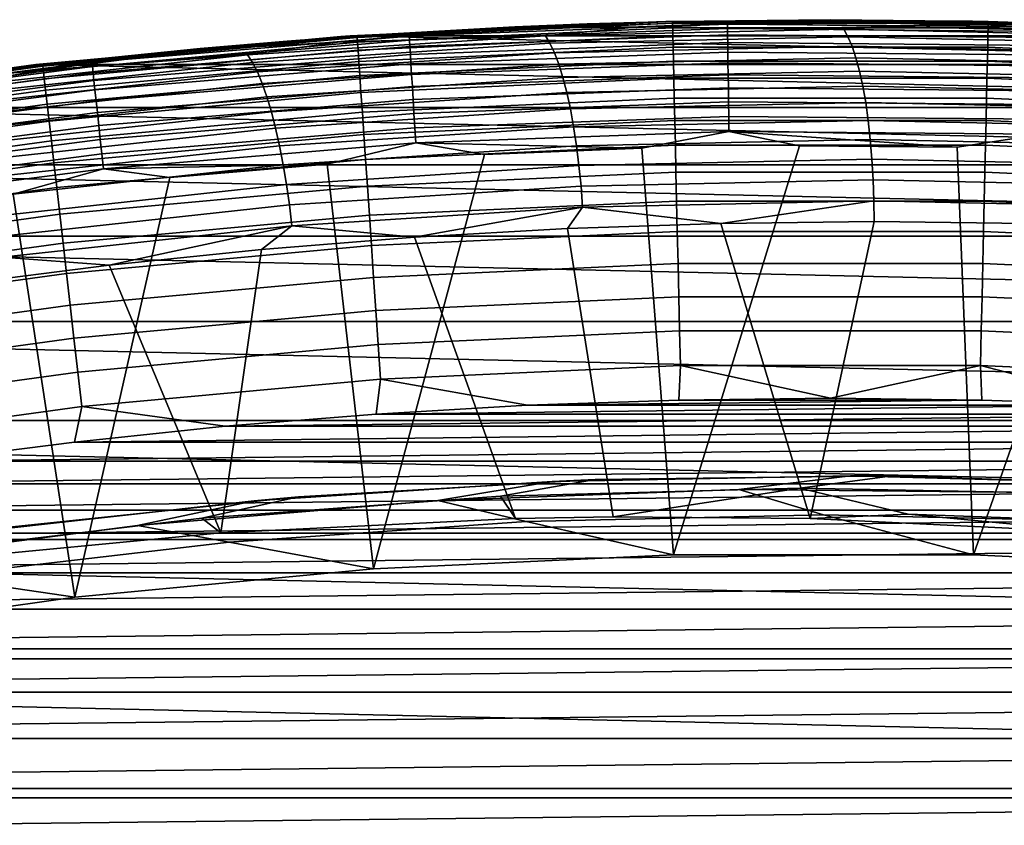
# Model space of a CAD drawing. Header units: metres. Extents: x -365 to 28, y -28 to 28.
# Tile 242 of 256: x -3.19 to 0.72, y 24.31 to 27.5. Entities that reach past the tile are written whole.
import ezdxf

# ---------------------------------------------------------------- set-up
doc = ezdxf.new("R2010")
doc.units = ezdxf.units.M
doc.layers.add('solid_24_501_103_XXX', color=7, linetype='CONTINUOUS')

msp = doc.modelspace()

# ---------------------------------------------------------------- linework, layer by layer
at = {"layer": 'solid_24_501_103_XXX'}
for points in [[(-1.914113, 27.433304, 110.5), (-0.662471, 27.49202, 110.5), (-0.625726, 27.492882, -60), (-1.876542, 27.435892, -60)], [(-1.643202, 27.447292, 110.559593), (-0.662471, 27.49202, 110.5), (-1.914113, 27.433304, 110.5)], [(-1.876542, 27.435892, -60), (-0.625726, 27.492882, -60), (1.876542, 27.435892, -60)], [(-1.849487, 27.435892, 158.927399), (-0.598809, 27.492874, 158.927399), (-1.22447, 27.4715, 118.574013), (-1.848934, 27.435928, 118.439613)], [(-1.849051, 27.429508, 159.065811), (-0.598664, 27.486477, 159.065811), (-0.598809, 27.492874, 158.927399), (-1.849487, 27.435892, 158.927399)], [(-0.598664, 27.486477, 159.065811), (-1.849051, 27.429508, 159.065811), (-1.847743, 27.410385, 159.203171), (-0.598227, 27.467316, 159.203171)], [(-1.643202, 27.447292, 110.559593), (-0.381199, 27.493793, 110.559593), (-0.662471, 27.49202, 110.5)], [(-1.642559, 27.436493, 110.619064), (-0.381052, 27.482977, 110.619064), (-0.381199, 27.493793, 110.559593), (-1.643202, 27.447292, 110.559593)], [(-0.733172, 27.472025, 118.509598), (-1.293283, 27.463573, 118.470726), (-0.599318, 27.492863, 118.708588), (-0.113632, 27.495728, 118.732246)], [(-1.293283, 27.463573, 118.470726), (-0.937806, 27.483065, 118.635727), (-0.599318, 27.492863, 118.708588)], [(-0.598809, 27.492874, 158.927399), (-0.937806, 27.483065, 118.635727), (-1.22447, 27.4715, 118.574013)], [(-0.598809, 27.492874, 158.927399), (-0.599318, 27.492863, 118.708588), (-0.937806, 27.483065, 118.635727)], [(-0.113632, 27.495728, 118.732246), (0.461827, 27.480646, 118.774521), (0.079732, 27.462252, 118.606346), (-0.733172, 27.472025, 118.509598)], [(-0.381199, 27.493793, 110.559593), (0.590546, 27.493658, 110.5), (-0.662471, 27.49202, 110.5)], [(-0.662471, 27.49202, 110.5), (0.590546, 27.493658, 110.5), (0.625726, 27.492882, -60), (-0.625726, 27.492882, -60)], [(-0.625726, 27.492882, -60), (0.625726, 27.492882, -60), (1.876542, 27.435892, -60)], [(-0.113632, 27.495728, 118.732246), (-0.599318, 27.492863, 118.708588), (-0.598809, 27.492874, 158.927399), (0.026176, 27.5, 118.843216)], [(-0.598809, 27.492874, 158.927399), (0.653166, 27.492874, 158.927399), (0.651674, 27.492908, 118.977844), (0.026176, 27.5, 118.843216)], [(-0.598664, 27.486477, 159.065811), (0.653021, 27.486477, 159.065811), (0.653166, 27.492874, 158.927399), (-0.598809, 27.492874, 158.927399)], [(0.653021, 27.486477, 159.065811), (-0.598664, 27.486477, 159.065811), (-0.598227, 27.467316, 159.203171), (0.652585, 27.467316, 159.203171)], [(-0.381199, 27.493793, 110.559593), (0.881609, 27.482298, 110.559593), (0.590546, 27.493658, 110.5)], [(-0.381052, 27.482977, 110.619064), (0.881259, 27.471487, 110.619064), (0.881609, 27.482298, 110.559593), (-0.381199, 27.493793, 110.559593)], [(-0.113632, 27.495728, 118.732246), (0.026176, 27.5, 118.843216), (0.651674, 27.492908, 118.977844)], [(0.461827, 27.480646, 118.774521), (-0.113632, 27.495728, 118.732246), (0.651674, 27.492908, 118.977844), (1.066296, 27.477133, 118.993835)], [(0.590546, 27.493658, 110.5), (1.842337, 27.438217, 110.5), (1.876542, 27.435892, -60), (0.625726, 27.492882, -60)], [(0.881609, 27.482298, 110.559593), (1.842337, 27.438217, 110.5), (0.590546, 27.493658, 110.5)], [(1.066296, 27.477133, 118.993835), (0.651674, 27.492908, 118.977844), (0.653166, 27.492874, 158.927399), (1.27684, 27.471592, 119.112419)], [(1.903408, 27.429508, 159.065811), (0.653021, 27.486477, 159.065811), (0.652585, 27.467316, 159.203171), (1.9021, 27.410385, 159.203171)], [(0.653021, 27.486477, 159.065811), (1.903408, 27.429508, 159.065811), (1.903844, 27.435892, 158.927399), (0.653166, 27.492874, 158.927399)], [(0.653166, 27.492874, 158.927399), (1.903844, 27.435892, 158.927399), (1.901324, 27.436064, 119.246826), (1.27684, 27.471592, 119.112419)], [(-2.90174, 27.342894, 110.559593), (-1.643202, 27.447292, 110.559593), (-1.914113, 27.433304, 110.5)], [(-2.900601, 27.332136, 110.619064), (-1.642559, 27.436493, 110.619064), (-1.643202, 27.447292, 110.559593), (-2.90174, 27.342894, 110.559593)], [(-2.126887, 27.415443, 118.372108), (-1.293283, 27.463573, 118.470726), (-1.926739, 27.411379, 118.244987), (-2.470587, 27.38077, 118.209724)], [(-2.126887, 27.415443, 118.372108), (-1.22447, 27.4715, 118.574013), (-0.937806, 27.483065, 118.635727)], [(-2.126887, 27.415443, 118.372108), (-0.937806, 27.483065, 118.635727), (-1.293283, 27.463573, 118.470726)], [(-2.126887, 27.415443, 118.372108), (-1.848934, 27.435928, 118.439613), (-1.22447, 27.4715, 118.574013)], [(-1.293283, 27.463573, 118.470726), (-0.733172, 27.472025, 118.509598), (-1.103058, 27.436716, 118.344124), (-1.926739, 27.411379, 118.244987)], [(-0.598227, 27.467316, 159.203171), (-1.847743, 27.410385, 159.203171), (-1.845575, 27.378687, 159.338165), (-0.597504, 27.435553, 159.338165)], [(-1.641491, 27.418612, 110.676788), (-0.380806, 27.465063, 110.676788), (-0.381052, 27.482977, 110.619064), (-1.642559, 27.436493, 110.619064)], [(-1.640014, 27.393908, 110.731926), (-0.380465, 27.440319, 110.731926), (-0.380806, 27.465063, 110.676788), (-1.641491, 27.418612, 110.676788)], [(0.079732, 27.462252, 118.606346), (-1.103058, 27.436716, 118.344124), (-0.733172, 27.472025, 118.509598)], [(0.096787, 27.432493, 118.529411), (-1.08478, 27.406984, 118.267464), (-1.103058, 27.436716, 118.344124), (0.079732, 27.462252, 118.606346)], [(0.652585, 27.467316, 159.203171), (-0.598227, 27.467316, 159.203171), (-0.597504, 27.435553, 159.338165), (0.651861, 27.435553, 159.338165)], [(-0.380806, 27.465063, 110.676788), (0.880682, 27.453583, 110.676788), (0.881259, 27.471487, 110.619064), (-0.381052, 27.482977, 110.619064)], [(-0.380465, 27.440319, 110.731926), (0.879886, 27.428846, 110.731926), (0.880682, 27.453583, 110.676788), (-0.380806, 27.465063, 110.676788)], [(1.262522, 27.436716, 118.868561), (0.079732, 27.462252, 118.606346), (0.461827, 27.480646, 118.774521)], [(1.278354, 27.406984, 118.791359), (0.096787, 27.432493, 118.529411), (0.079732, 27.462252, 118.606346), (1.262522, 27.436716, 118.868561)], [(1.066296, 27.477133, 118.993835), (1.656107, 27.437208, 119.039291), (1.262522, 27.436716, 118.868561), (0.461827, 27.480646, 118.774521)], [(1.9021, 27.410385, 159.203171), (0.652585, 27.467316, 159.203171), (0.651861, 27.435553, 159.338165), (1.899932, 27.378687, 159.338165)], [(-3.312124, 27.296352, 118.109352), (-2.472378, 27.386168, 118.305412), (-2.126887, 27.415443, 118.372108)], [(-3.312124, 27.296352, 118.109352), (-2.126887, 27.415443, 118.372108), (-2.470587, 27.38077, 118.209724)], [(-3.161781, 27.317635, 110.5), (-1.914113, 27.433304, 110.5), (-1.876542, 27.435892, -60), (-3.123856, 27.321991, -60)], [(-2.90174, 27.342894, 110.559593), (-1.914113, 27.433304, 110.5), (-3.161781, 27.317635, 110.5)], [(-3.123856, 27.321991, -60), (-1.876542, 27.435892, -60), (3.123856, 27.321991, -60)], [(-2.470587, 27.38077, 118.209724), (-1.926739, 27.411379, 118.244987), (-2.283757, 27.360197, 118.082367), (-3.116721, 27.298845, 117.981178)], [(-3.096275, 27.322042, 158.927399), (-1.849487, 27.435892, 158.927399), (-2.472378, 27.386168, 118.305412), (-3.094455, 27.32225, 118.171516)], [(-3.09555, 27.315685, 159.065811), (-1.849051, 27.429508, 159.065811), (-1.849487, 27.435892, 158.927399), (-3.096275, 27.322042, 158.927399)], [(-1.849051, 27.429508, 159.065811), (-3.09555, 27.315685, 159.065811), (-3.093373, 27.296642, 159.203171), (-1.847743, 27.410385, 159.203171)], [(-1.847743, 27.410385, 159.203171), (-3.093373, 27.296642, 159.203171), (-3.089764, 27.265076, 159.338165), (-1.845575, 27.378687, 159.338165)], [(-2.898713, 27.314323, 110.676788), (-1.641491, 27.418612, 110.676788), (-1.642559, 27.436493, 110.619064), (-2.900601, 27.332136, 110.619064)], [(-2.896103, 27.289713, 110.731926), (-1.640014, 27.393908, 110.731926), (-1.641491, 27.418612, 110.676788), (-2.898713, 27.314323, 110.676788)], [(-1.849487, 27.435892, 158.927399), (-1.848934, 27.435928, 118.439613), (-2.472378, 27.386168, 118.305412)], [(-2.126887, 27.415443, 118.372108), (-2.472378, 27.386168, 118.305412), (-1.848934, 27.435928, 118.439613)], [(-1.103058, 27.436716, 118.344124), (-2.283757, 27.360197, 118.082367), (-1.926739, 27.411379, 118.244987)], [(-1.08478, 27.406984, 118.267464), (-2.264256, 27.330545, 118.005981), (-2.283757, 27.360197, 118.082367), (-1.103058, 27.436716, 118.344124)], [(-1.066939, 27.369139, 118.194359), (-2.244861, 27.292801, 117.93322), (-2.264256, 27.330545, 118.005981), (-1.08478, 27.406984, 118.267464)], [(-1.876542, 27.435892, -60), (1.876542, 27.435892, -60), (3.123856, 27.321991, -60)], [(-0.597504, 27.435553, 159.338165), (-1.845575, 27.378687, 159.338165), (-1.842565, 27.334686, 159.46965), (-0.5965, 27.391459, 159.46965)], [(-1.63815, 27.362743, 110.783676), (-0.380034, 27.409101, 110.783676), (-0.380465, 27.440319, 110.731926), (-1.640014, 27.393908, 110.731926)], [(-1.635925, 27.325573, 110.831284), (-0.379518, 27.371868, 110.831284), (-0.380034, 27.409101, 110.783676), (-1.63815, 27.362743, 110.783676)], [(0.113071, 27.394613, 118.455963), (-1.066939, 27.369139, 118.194359), (-1.08478, 27.406984, 118.267464), (0.096787, 27.432493, 118.529411)], [(0.651861, 27.435553, 159.338165), (-0.597504, 27.435553, 159.338165), (-0.5965, 27.391459, 159.46965), (0.650858, 27.391459, 159.46965)], [(-0.380034, 27.409101, 110.783676), (0.878884, 27.397642, 110.783676), (0.879886, 27.428846, 110.731926), (-0.380465, 27.440319, 110.731926)], [(-0.379518, 27.371868, 110.831284), (0.877689, 27.360424, 110.831284), (0.878884, 27.397642, 110.783676), (-0.380034, 27.409101, 110.783676)], [(1.29308, 27.369139, 118.71756), (0.113071, 27.394613, 118.455963), (0.096787, 27.432493, 118.529411), (1.278354, 27.406984, 118.791359)], [(1.899932, 27.378687, 159.338165), (0.651861, 27.435553, 159.338165), (0.650858, 27.391459, 159.46965), (1.896922, 27.334686, 159.46965)], [(-3.312124, 27.296352, 118.109352), (-2.470587, 27.38077, 118.209724), (-3.116721, 27.298845, 117.981178), (-3.643472, 27.247446, 117.949699)], [(-3.312124, 27.296352, 118.109352), (-3.094455, 27.32225, 118.171516), (-2.472378, 27.386168, 118.305412)], [(-1.845575, 27.378687, 159.338165), (-3.089764, 27.265076, 159.338165), (-3.084755, 27.221258, 159.46965), (-1.842565, 27.334686, 159.46965)], [(-2.89281, 27.258667, 110.783676), (-1.63815, 27.362743, 110.783676), (-1.640014, 27.393908, 110.731926), (-2.896103, 27.289713, 110.731926)], [(-1.049734, 27.323599, 118.125618), (-2.225785, 27.247383, 117.864891), (-2.244861, 27.292801, 117.93322), (-1.066939, 27.369139, 118.194359)], [(-0.5965, 27.391459, 159.46965), (-1.842565, 27.334686, 159.46965), (-1.838739, 27.278755, 159.596512), (-0.595224, 27.335413, 159.596512)], [(-1.633374, 27.28294, 110.874054), (-0.378927, 27.329163, 110.874054), (-0.379518, 27.371868, 110.831284), (-1.635925, 27.325573, 110.831284)], [(0.128402, 27.349035, 118.386803), (-1.049734, 27.323599, 118.125618), (-1.066939, 27.369139, 118.194359), (0.113071, 27.394613, 118.455963)], [(0.650858, 27.391459, 159.46965), (-0.5965, 27.391459, 159.46965), (-0.595224, 27.335413, 159.596512), (0.649581, 27.335413, 159.596512)], [(-0.378927, 27.329163, 110.874054), (0.876319, 27.317738, 110.874054), (0.877689, 27.360424, 110.831284), (-0.379518, 27.371868, 110.831284)], [(1.306538, 27.323601, 118.647995), (0.128402, 27.349035, 118.386803), (0.113071, 27.394613, 118.455963), (1.29308, 27.369139, 118.71756)], [(1.896922, 27.334686, 159.46965), (0.650858, 27.391459, 159.46965), (0.649581, 27.335413, 159.596512), (1.893097, 27.278755, 159.596512)], [(-4.154156, 27.18082, 110.559593), (-2.90174, 27.342894, 110.559593), (-3.161781, 27.317635, 110.5)], [(-4.152525, 27.170126, 110.619064), (-2.900601, 27.332136, 110.619064), (-2.90174, 27.342894, 110.559593), (-4.154156, 27.18082, 110.559593)], [(-4.149821, 27.152416, 110.676788), (-2.898713, 27.314323, 110.676788), (-2.900601, 27.332136, 110.619064), (-4.152525, 27.170126, 110.619064)], [(-2.283757, 27.360197, 118.082367), (-3.460271, 27.232828, 117.821541), (-3.116721, 27.298845, 117.981178)], [(-2.264256, 27.330545, 118.005981), (-3.439553, 27.203308, 117.745422), (-3.460271, 27.232828, 117.821541), (-2.283757, 27.360197, 118.082367)], [(-2.244861, 27.292801, 117.93322), (-3.418608, 27.165731, 117.673004), (-3.439553, 27.203308, 117.745422), (-2.264256, 27.330545, 118.005981)], [(-1.842565, 27.334686, 159.46965), (-3.084755, 27.221258, 159.46965), (-3.078387, 27.16556, 159.596512), (-1.838739, 27.278755, 159.596512)], [(-2.888882, 27.221638, 110.831284), (-1.635925, 27.325573, 110.831284), (-1.63815, 27.362743, 110.783676), (-2.89281, 27.258667, 110.783676)], [(-0.595224, 27.335413, 159.596512), (-1.838739, 27.278755, 159.596512), (-1.83413, 27.211376, 159.717636), (-0.593687, 27.267893, 159.717636)], [(-1.630532, 27.235468, 110.911354), (-0.378268, 27.28161, 110.911354), (-0.378927, 27.329163, 110.874054), (-1.633374, 27.28294, 110.874054)], [(0.142611, 27.296261, 118.322708), (-1.033355, 27.270872, 118.062004), (-1.049734, 27.323599, 118.125618), (0.128402, 27.349035, 118.386803)], [(0.649581, 27.335413, 159.596512), (-0.595224, 27.335413, 159.596512), (-0.593687, 27.267893, 159.717636), (0.648044, 27.267893, 159.717636)], [(-0.378268, 27.28161, 110.911354), (0.874794, 27.270206, 110.911354), (0.876319, 27.317738, 110.874054), (-0.378927, 27.329163, 110.874054)], [(1.318578, 27.270872, 118.58342), (0.142611, 27.296261, 118.322708), (0.128402, 27.349035, 118.386803), (1.306538, 27.323601, 118.647995)], [(1.893097, 27.278755, 159.596512), (0.649581, 27.335413, 159.596512), (0.648044, 27.267893, 159.717636), (1.888488, 27.211376, 159.717636)], [(-4.402884, 27.14525, 110.5), (-3.161781, 27.317635, 110.5), (-3.123856, 27.321991, -60), (-4.363696, 27.151583, -60)], [(-4.154156, 27.18082, 110.559593), (-3.161781, 27.317635, 110.5), (-4.402884, 27.14525, 110.5)], [(-4.363696, 27.151583, -60), (-3.123856, 27.321991, -60), (4.363696, 27.151583, -60)], [(-4.336589, 27.151566, 158.927399), (-3.096275, 27.322042, 158.927399), (-3.714832, 27.244217, 118.037987), (-4.333175, 27.152115, 117.904884)], [(-4.335576, 27.145248, 159.065811), (-3.09555, 27.315685, 159.065811), (-3.096275, 27.322042, 158.927399), (-4.336589, 27.151566, 158.927399)], [(-3.09555, 27.315685, 159.065811), (-4.335576, 27.145248, 159.065811), (-4.332534, 27.126324, 159.203171), (-3.093373, 27.296642, 159.203171)], [(-3.093373, 27.296642, 159.203171), (-4.332534, 27.126324, 159.203171), (-4.327493, 27.094955, 159.338165), (-3.089764, 27.265076, 159.338165)], [(-3.643472, 27.247446, 117.949699), (-3.116721, 27.298845, 117.981178), (-3.460271, 27.232828, 117.821541), (-4.300966, 27.134556, 117.718636)], [(-4.146084, 27.127953, 110.731926), (-2.896103, 27.289713, 110.731926), (-2.898713, 27.314323, 110.676788), (-4.149821, 27.152416, 110.676788)], [(-4.141369, 27.09709, 110.783676), (-2.89281, 27.258667, 110.783676), (-2.896103, 27.289713, 110.731926), (-4.146084, 27.127953, 110.731926)], [(-3.096275, 27.322042, 158.927399), (-3.094455, 27.32225, 118.171516), (-3.714832, 27.244217, 118.037987)], [(-3.312124, 27.296352, 118.109352), (-3.714832, 27.244217, 118.037987), (-3.094455, 27.32225, 118.171516)], [(-2.225785, 27.247383, 117.864891), (-3.397667, 27.120516, 117.605095), (-3.418608, 27.165731, 117.673004), (-2.244861, 27.292801, 117.93322)], [(-3.123856, 27.321991, -60), (3.123856, 27.321991, -60), (4.363696, 27.151583, -60)], [(-2.884375, 27.179167, 110.874054), (-1.633374, 27.28294, 110.874054), (-1.635925, 27.325573, 110.831284), (-2.888882, 27.221638, 110.831284)], [(-1.033355, 27.270872, 118.062004), (-2.207241, 27.194796, 117.801765), (-2.225785, 27.247383, 117.864891), (-1.049734, 27.323599, 118.125618)], [(0.15554, 27.236876, 118.264389), (-1.017985, 27.21154, 118.004227), (-1.033355, 27.270872, 118.062004), (0.142611, 27.296261, 118.322708)], [(1.329066, 27.21154, 118.524559), (0.15554, 27.236876, 118.264389), (0.142611, 27.296261, 118.322708), (1.318578, 27.270872, 118.58342)], [(-3.089764, 27.265076, 159.338165), (-4.327493, 27.094955, 159.338165), (-4.320494, 27.051409, 159.46965), (-3.084755, 27.221258, 159.46965)], [(-4.135744, 27.060282, 110.831284), (-2.888882, 27.221638, 110.831284), (-2.89281, 27.258667, 110.783676), (-4.141369, 27.09709, 110.783676)], [(-1.838739, 27.278755, 159.596512), (-3.078387, 27.16556, 159.596512), (-3.070716, 27.098459, 159.717636), (-1.83413, 27.211376, 159.717636)], [(-2.879357, 27.131876, 110.911354), (-1.630532, 27.235468, 110.911354), (-1.633374, 27.28294, 110.874054), (-2.884375, 27.179167, 110.874054)], [(-1.017985, 27.21154, 118.004227), (-2.189433, 27.135622, 117.744522), (-2.207241, 27.194796, 117.801765), (-1.033355, 27.270872, 118.062004)], [(-0.593687, 27.267893, 159.717636), (-1.83413, 27.211376, 159.717636), (-1.828778, 27.133123, 159.832016), (-0.591901, 27.189478, 159.832016)], [(-1.627442, 27.183851, 110.942642), (-0.377551, 27.229906, 110.942642), (-0.378268, 27.28161, 110.911354), (-1.630532, 27.235468, 110.911354)], [(0.648044, 27.267893, 159.717636), (-0.593687, 27.267893, 159.717636), (-0.591901, 27.189478, 159.832016), (0.646259, 27.189478, 159.832016)], [(-0.377551, 27.229906, 110.942642), (0.873136, 27.218521, 110.942642), (0.874794, 27.270206, 110.911354), (-0.378268, 27.28161, 110.911354)], [(1.888488, 27.211376, 159.717636), (0.648044, 27.267893, 159.717636), (0.646259, 27.189478, 159.832016), (1.883135, 27.133123, 159.832016)], [(-3.084755, 27.221258, 159.46965), (-4.320494, 27.051409, 159.46965), (-4.311598, 26.996059, 159.596512), (-3.078387, 27.16556, 159.596512)], [(-4.129292, 27.018063, 110.874054), (-2.884375, 27.179167, 110.874054), (-2.888882, 27.221638, 110.831284), (-4.135744, 27.060282, 110.831284)], [(-2.207241, 27.194796, 117.801765), (-3.376963, 27.068161, 117.542442), (-3.397667, 27.120516, 117.605095), (-2.225785, 27.247383, 117.864891)], [(-1.83413, 27.211376, 159.717636), (-3.070716, 27.098459, 159.717636), (-3.061808, 27.020531, 159.832016), (-1.828778, 27.133123, 159.832016)], [(-2.873901, 27.080454, 110.942642), (-1.627442, 27.183851, 110.942642), (-1.630532, 27.235468, 110.911354), (-2.879357, 27.131876, 110.911354)], [(-1.003793, 27.146261, 117.952919), (-2.172559, 27.070517, 117.69381), (-2.189433, 27.135622, 117.744522), (-1.017985, 27.21154, 118.004227)], [(-1.624149, 27.128841, 110.967468), (-0.376788, 27.174803, 110.967468), (-0.377551, 27.229906, 110.942642), (-1.627442, 27.183851, 110.942642)], [(0.167047, 27.171539, 118.212486), (-1.003793, 27.146261, 117.952919), (-1.017985, 27.21154, 118.004227), (0.15554, 27.236876, 118.264389)], [(-0.376788, 27.174803, 110.967468), (0.871369, 27.163443, 110.967468), (0.873136, 27.218521, 110.942642), (-0.377551, 27.229906, 110.942642)], [(1.337886, 27.146263, 118.472061), (0.167047, 27.171539, 118.212486), (0.15554, 27.236876, 118.264389), (1.329066, 27.21154, 118.524559)], [(-4.122108, 26.97105, 110.911354), (-2.879357, 27.131876, 110.911354), (-2.884375, 27.179167, 110.874054), (-4.129292, 27.018063, 110.874054)], [(-2.189433, 27.135622, 117.744522), (-3.356725, 27.009251, 117.485741), (-3.376963, 27.068161, 117.542442), (-2.207241, 27.194796, 117.801765)], [(-2.868085, 27.025654, 110.967468), (-1.624149, 27.128841, 110.967468), (-1.627442, 27.183851, 110.942642), (-2.873901, 27.080454, 110.942642)], [(-0.591901, 27.189478, 159.832016), (-1.828778, 27.133123, 159.832016), (-1.822727, 27.044664, 159.93866), (-0.589883, 27.100836, 159.93866)], [(-1.620701, 27.071243, 110.985458), (-0.375988, 27.117107, 110.985458), (-0.376788, 27.174803, 110.967468), (-1.624149, 27.128841, 110.967468)], [(0.646259, 27.189478, 159.832016), (-0.591901, 27.189478, 159.832016), (-0.589883, 27.100836, 159.93866), (0.64424, 27.100836, 159.93866)], [(-0.375988, 27.117107, 110.985458), (0.869519, 27.105772, 110.985458), (0.871369, 27.163443, 110.967468), (-0.376788, 27.174803, 110.967468)], [(1.883135, 27.133123, 159.832016), (0.646259, 27.189478, 159.832016), (0.64424, 27.100836, 159.93866), (1.877084, 27.044664, 159.93866)], [(-5.594749, 26.924871, -60), (-4.363696, 27.151583, -60), (5.594749, 26.924871, -60)], [(-4.363696, 27.151583, -60), (4.363696, 27.151583, -60), (5.594749, 26.924871, -60)], [(-3.078387, 27.16556, 159.596512), (-4.311598, 26.996059, 159.596512), (-4.300881, 26.929379, 159.717636), (-3.070716, 27.098459, 159.717636)], [(-2.172559, 27.070517, 117.69381), (-3.337178, 26.944435, 117.435623), (-3.356725, 27.009251, 117.485741), (-2.189433, 27.135622, 117.744522)], [(-0.990937, 27.07576, 117.908661), (-2.156806, 27.000204, 117.650192), (-2.172559, 27.070517, 117.69381), (-1.003793, 27.146261, 117.952919)], [(0.177002, 27.100975, 118.16758), (-0.990937, 27.07576, 117.908661), (-1.003793, 27.146261, 117.952919), (0.167047, 27.171539, 118.212486)], [(1.344941, 27.075762, 118.426506), (0.177002, 27.100975, 118.16758), (0.167047, 27.171539, 118.212486), (1.337886, 27.146263, 118.472061)], [(-3.070716, 27.098459, 159.717636), (-4.300881, 26.929379, 159.717636), (-4.288435, 26.851934, 159.832016), (-3.061808, 27.020531, 159.832016)], [(-4.114296, 26.919935, 110.942642), (-2.873901, 27.080454, 110.942642), (-2.879357, 27.131876, 110.911354), (-4.122108, 26.97105, 110.911354)], [(-1.828778, 27.133123, 159.832016), (-3.061808, 27.020531, 159.832016), (-3.051737, 26.93244, 159.93866), (-1.822727, 27.044664, 159.93866)], [(-2.861996, 26.968275, 110.985458), (-1.620701, 27.071243, 110.985458), (-1.624149, 27.128841, 110.967468), (-2.868085, 27.025654, 110.967468)], [(-0.589883, 27.100836, 159.93866), (-1.822727, 27.044664, 159.93866), (-1.81603, 26.946758, 160.036667), (-0.587649, 27.002726, 160.036667)], [(-1.617149, 27.0119, 110.996353), (-0.375163, 27.057665, 110.996353), (-0.375988, 27.117107, 110.985458), (-1.620701, 27.071243, 110.985458)], [(0.185297, 27.025967, 118.130165), (-0.979559, 27.000818, 117.871925), (-0.990937, 27.07576, 117.908661), (0.177002, 27.100975, 118.16758)], [(0.64424, 27.100836, 159.93866), (-0.589883, 27.100836, 159.93866), (-0.587649, 27.002726, 160.036667), (0.642006, 27.002726, 160.036667)], [(-0.375163, 27.057665, 110.996353), (0.867613, 27.046352, 110.996353), (0.869519, 27.105772, 110.985458), (-0.375988, 27.117107, 110.985458)], [(1.350153, 27.000818, 118.388412), (0.185297, 27.025967, 118.130165), (0.177002, 27.100975, 118.16758), (1.344941, 27.075762, 118.426506)], [(1.877084, 27.044664, 159.93866), (0.64424, 27.100836, 159.93866), (0.642006, 27.002726, 160.036667), (1.870387, 26.946758, 160.036667)], [(-4.105971, 26.865459, 110.967468), (-2.868085, 27.025654, 110.967468), (-2.873901, 27.080454, 110.942642), (-4.114296, 26.919935, 110.942642)], [(-2.156806, 27.000204, 117.650192), (-3.318537, 26.874435, 117.392639), (-3.337178, 26.944435, 117.435623), (-2.172559, 27.070517, 117.69381)], [(-2.855722, 26.909159, 110.996353), (-1.617149, 27.0119, 110.996353), (-1.620701, 27.071243, 110.985458), (-2.861996, 26.968275, 110.985458)], [(-0.979559, 27.000818, 117.871925), (-2.142349, 26.925461, 117.614143), (-2.156806, 27.000204, 117.650192), (-0.990937, 27.07576, 117.908661)], [(-1.617149, 27.0119, 110.996353), (-0.720173, 26.990393, 111), (-0.375163, 27.057665, 110.996353)], [(-0.375163, 27.057665, 110.996353), (-0.720173, 26.990393, 111), (-0.595114, 25.379831, 111), (-0.095116, 26.999832, 111)], [(-0.375163, 27.057665, 110.996353), (-0.095116, 26.999832, 111), (0.529923, 26.994799, 111)], [(-0.375163, 27.057665, 110.996353), (0.529923, 26.994799, 111), (0.867613, 27.046352, 110.996353)], [(-3.061808, 27.020531, 159.832016), (-4.288435, 26.851934, 159.832016), (-4.274365, 26.764393, 159.93866), (-3.051737, 26.93244, 159.93866)], [(-4.097254, 26.80842, 110.985458), (-2.861996, 26.968275, 110.985458), (-2.868085, 27.025654, 110.967468), (-4.105971, 26.865459, 110.967468)], [(-1.822727, 27.044664, 159.93866), (-3.051737, 26.93244, 159.93866), (-3.040591, 26.83494, 160.036667), (-1.81603, 26.946758, 160.036667)], [(0.191839, 26.947344, 118.100662), (-0.969785, 26.922266, 117.843132), (-0.979559, 27.000818, 117.871925), (0.185297, 27.025967, 118.130165)], [(1.353462, 26.922266, 118.358185), (0.191839, 26.947344, 118.100662), (0.185297, 27.025967, 118.130165), (1.350153, 27.000818, 118.388412)], [(0.867613, 27.046352, 110.996353), (0.529923, 26.994799, 111), (0.595114, 25.379831, 111), (1.15469, 26.975298, 111)], [(-2.142349, 26.925461, 117.614143), (-3.301011, 26.800024, 117.357269), (-3.318537, 26.874435, 117.392639), (-2.156806, 27.000204, 117.650192)], [(-2.855722, 26.909159, 110.996353), (-1.968693, 26.928131, 111), (-1.617149, 27.0119, 110.996353)], [(-0.969785, 26.922266, 117.843132), (-2.129349, 26.847116, 117.586067), (-2.142349, 26.925461, 117.614143), (-0.979559, 27.000818, 117.871925)], [(-1.617149, 27.0119, 110.996353), (-1.968693, 26.928131, 111), (-1.784068, 25.324041, 111), (-1.344758, 26.96649, 111)], [(-0.587649, 27.002726, 160.036667), (-1.81603, 26.946758, 160.036667), (-1.808744, 26.840239, 160.125183), (-0.585219, 26.895985, 160.125183)], [(-0.720173, 26.990393, 111), (-1.344758, 26.96649, 111), (-1.784068, 25.324041, 111), (-0.595114, 25.379831, 111)], [(-1.617149, 27.0119, 110.996353), (-1.344758, 26.96649, 111), (-0.720173, 26.990393, 111)], [(0.529923, 26.994799, 111), (-0.095116, 26.999832, 111), (-0.595114, 25.379831, 111), (0.595114, 25.379831, 111)], [(0.642006, 27.002726, 160.036667), (-0.587649, 27.002726, 160.036667), (-0.585219, 26.895985, 160.125183), (0.639576, 26.895985, 160.125183)], [(1.870387, 26.946758, 160.036667), (0.642006, 27.002726, 160.036667), (0.639576, 26.895985, 160.125183), (1.863101, 26.840239, 160.125183)], [(-4.088273, 26.749653, 110.996353), (-2.855722, 26.909159, 110.996353), (-2.861996, 26.968275, 110.985458), (-4.097254, 26.80842, 110.985458)], [(-1.81603, 26.946758, 160.036667), (-3.040591, 26.83494, 160.036667), (-3.028464, 26.728863, 160.125183), (-1.808744, 26.840239, 160.125183)], [(0.196555, 26.86598, 118.079391), (-0.961724, 26.840973, 117.822601), (-0.969785, 26.922266, 117.843132), (0.191839, 26.947344, 118.100662)], [(1.354834, 26.840975, 118.336174), (0.196555, 26.86598, 118.079391), (0.191839, 26.947344, 118.100662), (1.353462, 26.922266, 118.358185)], [(1.778886, 26.941334, 111), (1.15469, 26.975298, 111), (0.595114, 25.379831, 111), (1.784068, 25.324041, 111)], [(-6.81496, 26.642185, -60), (-5.594749, 26.924871, -60), (6.81496, 26.642185, -60)], [(-5.594749, 26.924871, -60), (5.594749, 26.924871, -60), (6.81496, 26.642185, -60)], [(-3.051737, 26.93244, 159.93866), (-4.274365, 26.764393, 159.93866), (-4.258793, 26.667501, 160.036667), (-3.040591, 26.83494, 160.036667)], [(-4.088273, 26.749653, 110.996353), (-3.212971, 26.808147, 111), (-2.855722, 26.909159, 110.996353)], [(-2.129349, 26.847116, 117.586067), (-3.284793, 26.722029, 117.32991), (-3.301011, 26.800024, 117.357269), (-2.142349, 26.925461, 117.614143)], [(-2.855722, 26.909159, 110.996353), (-3.212971, 26.808147, 111), (-2.969125, 25.212582, 111), (-2.591538, 26.87534, 111)], [(-1.968693, 26.928131, 111), (-2.591538, 26.87534, 111), (-2.969125, 25.212582, 111), (-1.784068, 25.324041, 111)], [(-2.855722, 26.909159, 110.996353), (-2.591538, 26.87534, 111), (-1.968693, 26.928131, 111)], [(-0.961724, 26.840973, 117.822601), (-2.117948, 26.766041, 117.566277), (-2.129349, 26.847116, 117.586067), (-0.969785, 26.922266, 117.843132)], [(-0.585219, 26.895985, 160.125183), (-1.808744, 26.840239, 160.125183), (-1.800931, 26.726019, 160.203461), (-0.582613, 26.781528, 160.203461)], [(0.199393, 26.782776, 118.066582), (-0.955465, 26.757843, 117.810562), (-0.961724, 26.840973, 117.822601), (0.196555, 26.86598, 118.079391)], [(0.639576, 26.895985, 160.125183), (-0.585219, 26.895985, 160.125183), (-0.582613, 26.781528, 160.203461), (0.63697, 26.781528, 160.203461)], [(1.354252, 26.757843, 118.322609), (0.199393, 26.782776, 118.066582), (0.196555, 26.86598, 118.079391), (1.354834, 26.840975, 118.336174)], [(1.863101, 26.840239, 160.125183), (0.639576, 26.895985, 160.125183), (0.63697, 26.781528, 160.203461), (1.855289, 26.726019, 160.203461)], [(-3.040591, 26.83494, 160.036667), (-4.258793, 26.667501, 160.036667), (-4.241851, 26.562086, 160.125183), (-3.028464, 26.728863, 160.125183)], [(-2.117948, 26.766041, 117.566277), (-3.270063, 26.641314, 117.31086), (-3.284793, 26.722029, 117.32991), (-2.129349, 26.847116, 117.586067)], [(-1.808744, 26.840239, 160.125183), (-3.028464, 26.728863, 160.125183), (-3.015461, 26.615116, 160.203461), (-1.800931, 26.726019, 160.203461)], [(-0.955465, 26.757843, 117.810562), (-2.108274, 26.683132, 117.554985), (-2.117948, 26.766041, 117.566277), (-0.961724, 26.840973, 117.822601)], [(-3.212971, 26.808147, 111), (-3.832757, 26.726578, 111), (-4.147652, 25.045696, 111), (-2.969125, 25.212582, 111)], [(0.199393, 26.782776, 118.066582), (-0.407559, 26.693071, 117.927628), (-0.955465, 26.757843, 117.810562)], [(0.199393, 26.782776, 118.066582), (0.200328, 26.699995, 118.062393), (-0.407559, 26.693071, 117.927628)], [(0.199393, 26.782776, 118.066582), (1.354252, 26.757843, 118.322609), (0.808215, 26.693073, 118.197159), (0.200328, 26.699995, 118.062393)], [(-2.108274, 26.683132, 117.554985), (-3.256985, 26.558773, 117.300323), (-3.270063, 26.641314, 117.31086), (-2.117948, 26.766041, 117.566277)], [(-0.955465, 26.757843, 117.810562), (-1.622031, 26.637709, 117.658386), (-2.108274, 26.683132, 117.554985)], [(-0.582613, 26.781528, 160.203461), (-1.800931, 26.726019, 160.203461), (-1.792658, 26.605076, 160.270828), (-0.579853, 26.660332, 160.270828)], [(-0.955465, 26.757843, 117.810562), (-1.01517, 26.672297, 117.792923), (-1.622031, 26.637709, 117.658386)], [(-0.955465, 26.757843, 117.810562), (-0.407559, 26.693071, 117.927628), (-1.01517, 26.672297, 117.792923)], [(0.63697, 26.781528, 160.203461), (-0.582613, 26.781528, 160.203461), (-0.579853, 26.660332, 160.270828), (0.63421, 26.660332, 160.270828)], [(1.855289, 26.726019, 160.203461), (0.63697, 26.781528, 160.203461), (0.63421, 26.660332, 160.270828), (1.847016, 26.605076, 160.270828)], [(-3.028464, 26.728863, 160.125183), (-4.241851, 26.562086, 160.125183), (-4.223684, 26.449051, 160.203461), (-3.015461, 26.615116, 160.203461)], [(-1.800931, 26.726019, 160.203461), (-3.015461, 26.615116, 160.203461), (-3.001692, 26.494675, 160.270828), (-1.792658, 26.605076, 160.270828)], [(-2.108274, 26.683132, 117.554985), (-2.832535, 26.527174, 117.390022), (-3.256985, 26.558773, 117.300323)], [(-2.108274, 26.683132, 117.554985), (-2.227984, 26.589321, 117.524048), (-2.832535, 26.527174, 117.390022)], [(-2.108274, 26.683132, 117.554985), (-1.622031, 26.637709, 117.658386), (-2.227984, 26.589321, 117.524048)], [(-1.622031, 26.637709, 117.658386), (-1.01517, 26.672297, 117.792923), (-0.834413, 25.529743, 117.833), (-1.222024, 25.523523, 117.747063)], [(-1.01517, 26.672297, 117.792923), (-0.407559, 26.693071, 117.927628), (-0.053431, 25.523523, 118.006134), (-0.834413, 25.529743, 117.833)], [(-0.407559, 26.693071, 117.927628), (0.200328, 26.699995, 118.062393), (-0.053431, 25.523523, 118.006134)], [(0.200328, 26.699995, 118.062393), (0.808215, 26.693073, 118.197159), (1.113913, 25.467419, 118.264931), (-0.053431, 25.523523, 118.006134)], [(-8.020566, 26.30438, -60), (-6.81496, 26.642185, -60), (8.020566, 26.30438, -60)], [(-6.81496, 26.642185, -60), (6.81496, 26.642185, -60), (8.020566, 26.30438, -60)], [(-2.227984, 26.589321, 117.524048), (-1.622031, 26.637709, 117.658386), (-1.222024, 25.523523, 117.747063), (-2.389367, 25.467419, 117.488274)], [(-0.579853, 26.660332, 160.270828), (-1.792658, 26.605076, 160.270828), (-1.783996, 26.478439, 160.326706), (-0.576964, 26.533434, 160.326706)], [(0.63421, 26.660332, 160.270828), (-0.579853, 26.660332, 160.270828), (-0.576964, 26.533434, 160.326706), (0.631321, 26.533434, 160.326706)], [(1.847016, 26.605076, 160.270828), (0.63421, 26.660332, 160.270828), (0.631321, 26.533434, 160.326706), (1.838354, 26.478439, 160.326706)], [(-3.015461, 26.615116, 160.203461), (-4.223684, 26.449051, 160.203461), (-4.204447, 26.329359, 160.270828), (-3.001692, 26.494675, 160.270828)], [(-1.792658, 26.605076, 160.270828), (-3.001692, 26.494675, 160.270828), (-2.987275, 26.368565, 160.326706), (-1.783996, 26.478439, 160.326706)], [(-2.832535, 26.527174, 117.390022), (-2.227984, 26.589321, 117.524048), (-2.389367, 25.467419, 117.488274)], [(-3.256985, 26.558773, 117.300323), (-2.832535, 26.527174, 117.390022), (-3.435443, 26.451296, 117.256363)], [(-3.435443, 26.451296, 117.256363), (-2.832535, 26.527174, 117.390022), (-2.389367, 25.467419, 117.488274), (-3.552884, 25.355326, 117.230324)], [(-0.576964, 26.533434, 160.326706), (-1.783996, 26.478439, 160.326706), (-1.775019, 26.347197, 160.370636), (-0.573969, 26.401918, 160.370636)], [(0.631321, 26.533434, 160.326706), (-0.576964, 26.533434, 160.326706), (-0.573969, 26.401918, 160.370636), (0.628327, 26.401918, 160.370636)], [(1.838354, 26.478439, 160.326706), (0.631321, 26.533434, 160.326706), (0.628327, 26.401918, 160.370636), (1.829376, 26.347197, 160.370636)], [(-3.001692, 26.494675, 160.270828), (-4.204447, 26.329359, 160.270828), (-4.184306, 26.204037, 160.326706), (-2.987275, 26.368565, 160.326706)], [(-1.783996, 26.478439, 160.326706), (-2.987275, 26.368565, 160.326706), (-2.972333, 26.237865, 160.370636), (-1.775019, 26.347197, 160.370636)], [(-0.573969, 26.401918, 160.370636), (-1.775019, 26.347197, 160.370636), (-1.765803, 26.212467, 160.402222), (-0.570895, 26.266909, 160.402222)], [(0.628327, 26.401918, 160.370636), (-0.573969, 26.401918, 160.370636), (-0.570895, 26.266909, 160.402222), (0.625252, 26.266909, 160.402222)], [(1.829376, 26.347197, 160.370636), (0.628327, 26.401918, 160.370636), (0.625252, 26.266909, 160.402222), (1.820161, 26.212467, 160.402222)], [(-2.987275, 26.368565, 160.326706), (-4.184306, 26.204037, 160.326706), (-4.163431, 26.074154, 160.370636), (-2.972333, 26.237865, 160.370636)], [(-1.775019, 26.347197, 160.370636), (-2.972333, 26.237865, 160.370636), (-2.956995, 26.103695, 160.402222), (-1.765803, 26.212467, 160.402222)], [(-9.208872, 25.912291, -60), (-8.020566, 26.30438, -60), (9.208872, 25.912291, -60)], [(-8.020566, 26.30438, -60), (8.020566, 26.30438, -60), (9.208872, 25.912291, -60)], [(-2.972333, 26.237865, 160.370636), (-4.163431, 26.074154, 160.370636), (-4.142002, 25.940819, 160.402222), (-2.956995, 26.103695, 160.402222)], [(-0.570895, 26.266909, 160.402222), (-1.765803, 26.212467, 160.402222), (-1.756428, 26.075403, 160.421204), (-0.567768, 26.12956, 160.421204)], [(0.625252, 26.266909, 160.402222), (-0.570895, 26.266909, 160.402222), (-0.567768, 26.12956, 160.421204), (0.622125, 26.12956, 160.421204)], [(1.820161, 26.212467, 160.402222), (0.625252, 26.266909, 160.402222), (0.622125, 26.12956, 160.421204), (1.810785, 26.075403, 160.421204)], [(-1.765803, 26.212467, 160.402222), (-2.956995, 26.103695, 160.402222), (-2.941391, 25.967199, 160.421204), (-1.756428, 26.075403, 160.421204)], [(-0.567768, 26.12956, 160.421204), (-1.756428, 26.075403, 160.421204), (-1.173961, 25.97224, 160.427399), (-0.573591, 25.993057, 160.427399)], [(-0.567768, 26.12956, 160.421204), (-0.573591, 25.993057, 160.427399), (0.027148, 26, 160.427399)], [(0.622125, 26.12956, 160.421204), (-0.567768, 26.12956, 160.421204), (0.027148, 26, 160.427399)], [(0.622125, 26.12956, 160.421204), (0.027148, 26, 160.427399), (0.627886, 25.993059, 160.427399)], [(0.622125, 26.12956, 160.421204), (0.627886, 25.993059, 160.427399), (1.228257, 25.972242, 160.427399)], [(1.810785, 26.075403, 160.421204), (0.622125, 26.12956, 160.421204), (1.228257, 25.972242, 160.427399)], [(-2.956995, 26.103695, 160.402222), (-4.142002, 25.940819, 160.402222), (-4.120201, 25.805176, 160.421204), (-2.941391, 25.967199, 160.421204)], [(-1.756428, 26.075403, 160.421204), (-2.941391, 25.967199, 160.421204), (-2.372543, 25.889019, 160.427399), (-1.773773, 25.937551, 160.427399)], [(-1.756428, 26.075403, 160.421204), (-1.773773, 25.937551, 160.427399), (-1.173961, 25.97224, 160.427399)], [(-2.941391, 25.967199, 160.421204), (-4.120201, 25.805176, 160.421204), (-3.566011, 25.750513, 160.427399), (-2.970073, 25.826662, 160.427399)], [(-2.941391, 25.967199, 160.421204), (-2.970073, 25.826662, 160.427399), (-2.372543, 25.889019, 160.427399)], [(1.228257, 25.972242, 160.427399), (-1.173961, 25.97224, 160.427399), (-1.773773, 25.937551, 160.427399)], [(1.828069, 25.937555, 160.427399), (1.228257, 25.972242, 160.427399), (-1.773773, 25.937551, 160.427399)], [(0.627886, 25.993059, 160.427399), (-0.573591, 25.993057, 160.427399), (-1.173961, 25.97224, 160.427399)], [(1.228257, 25.972242, 160.427399), (0.627886, 25.993059, 160.427399), (-1.173961, 25.97224, 160.427399)], [(0.627886, 25.993059, 160.427399), (0.027148, 26, 160.427399), (-0.573591, 25.993057, 160.427399)], [(1.828069, 25.937555, 160.427399), (-1.773773, 25.937551, 160.427399), (-2.372543, 25.889019, 160.427399)], [(2.426839, 25.889025, 160.427399), (1.828069, 25.937555, 160.427399), (-2.372543, 25.889019, 160.427399)], [(-10.378998, 25.466181, -60), (-9.208872, 25.912291, -60), (10.378998, 25.466181, -60)], [(-9.208872, 25.912291, -60), (9.208872, 25.912291, -60), (10.378998, 25.466181, -60)], [(2.426839, 25.889025, 160.427399), (-2.372543, 25.889019, 160.427399), (-2.970073, 25.826662, 160.427399)], [(3.024369, 25.82667, 160.427399), (2.426839, 25.889025, 160.427399), (-2.970073, 25.826662, 160.427399)], [(3.024369, 25.82667, 160.427399), (-2.970073, 25.826662, 160.427399), (-3.566011, 25.750513, 160.427399)], [(3.620307, 25.750523, 160.427399), (3.024369, 25.82667, 160.427399), (-3.566011, 25.750513, 160.427399)], [(3.620307, 25.750523, 160.427399), (-3.566011, 25.750513, 160.427399), (-4.159977, 25.660625, 160.427399)], [(4.214273, 25.660635, 160.427399), (3.620307, 25.750523, 160.427399), (-4.159977, 25.660625, 160.427399)], [(-1.529994, 25.595507, 113.262421), (-1.076313, 25.67057, 114.405579), (0.107237, 25.692902, 114.405579), (-0.33638, 25.638987, 113.262421)], [(0.273594, 25.692659, 115.549911), (-0.905232, 25.678165, 115.549911), (-1.281319, 25.612135, 116.693153), (-0.094321, 25.643991, 116.693153)], [(-1.076313, 25.67057, 114.405579), (-0.905232, 25.678165, 115.549911), (0.273594, 25.692659, 115.549911), (0.107237, 25.692902, 114.405579)], [(-0.33638, 25.638987, 113.262421), (0.107237, 25.692902, 114.405579), (1.29056, 25.660692, 114.405579), (0.857965, 25.626837, 113.262421)], [(1.451844, 25.653065, 115.549911), (0.273594, 25.692659, 115.549911), (-0.094321, 25.643991, 116.693153), (1.09288, 25.620867, 116.693153)], [(0.107237, 25.692902, 114.405579), (0.273594, 25.692659, 115.549911), (1.451844, 25.653065, 115.549911), (1.29056, 25.660692, 114.405579)], [(4.214273, 25.660635, 160.427399), (-4.159977, 25.660625, 160.427399), (-4.751791, 25.557022, 160.427399)], [(4.806087, 25.557034, 160.427399), (4.214273, 25.660635, 160.427399), (-4.751791, 25.557022, 160.427399)], [(-2.720289, 25.496487, 113.262421), (-2.257578, 25.59375, 114.405579), (-1.076313, 25.67057, 114.405579), (-1.529994, 25.595507, 113.262421)], [(-0.905232, 25.678165, 115.549911), (-2.082152, 25.609612, 115.549911), (-2.46557, 25.525364, 116.693153), (-1.281319, 25.612135, 116.693153)], [(-2.257578, 25.59375, 114.405579), (-2.082152, 25.609612, 115.549911), (-0.905232, 25.678165, 115.549911), (-1.076313, 25.67057, 114.405579)], [(-2.46557, 25.525364, 116.693153), (-2.389367, 25.467419, 117.488274), (-1.222024, 25.523523, 117.747063), (-1.281319, 25.612135, 116.693153)], [(0, 25.538425, 112.122711), (-1.179453, 25.511175, 112.122711), (-1.529994, 25.595507, 113.262421), (-0.33638, 25.638987, 113.262421)], [(-0.094321, 25.643991, 116.693153), (-1.281319, 25.612135, 116.693153), (-1.222024, 25.523523, 117.747063), (-0.834413, 25.529743, 117.833)], [(-0.094321, 25.643991, 116.693153), (-0.834413, 25.529743, 117.833), (-0.053431, 25.523523, 118.006134), (0.335813, 25.541164, 117.833038)], [(1.179453, 25.511175, 112.122711), (0, 25.538425, 112.122711), (-0.33638, 25.638987, 113.262421), (0.857965, 25.626837, 113.262421)], [(-0.094321, 25.643991, 116.693153), (0.335813, 25.541164, 117.833038), (1.505174, 25.498987, 117.833038), (1.09288, 25.620867, 116.693153)], [(-3.904681, 25.342144, 113.262421), (-3.434052, 25.462599, 114.405579), (-2.257578, 25.59375, 114.405579), (-2.720289, 25.496487, 113.262421)], [(-2.082152, 25.609612, 115.549911), (-3.254689, 25.487146, 115.549911), (-3.644535, 25.383865, 116.693153), (-2.46557, 25.525364, 116.693153)], [(-3.434052, 25.462599, 114.405579), (-3.254689, 25.487146, 115.549911), (-2.082152, 25.609612, 115.549911), (-2.257578, 25.59375, 114.405579)], [(-1.179453, 25.511175, 112.122711), (-2.356389, 25.429483, 112.122711), (-2.720289, 25.496487, 113.262421), (-1.529994, 25.595507, 113.262421)], [(4.806087, 25.557034, 160.427399), (-4.751791, 25.557022, 160.427399), (-5.340977, 25.439789, 160.427399)], [(5.395273, 25.439802, 160.427399), (4.806087, 25.557034, 160.427399), (-5.340977, 25.439789, 160.427399)], [(0.595114, 25.379831, 111), (-0.595114, 25.379831, 111), (-1.179453, 25.511175, 112.122711), (0, 25.538425, 112.122711)], [(0.335813, 25.541164, 117.833038), (-0.053431, 25.523523, 118.006134), (1.113913, 25.467419, 118.264931)], [(1.784068, 25.324041, 111), (0.595114, 25.379831, 111), (0, 25.538425, 112.122711), (1.179453, 25.511175, 112.122711)], [(1.505174, 25.498987, 117.833038), (0.335813, 25.541164, 117.833038), (1.113913, 25.467419, 118.264931)], [(-2.356389, 25.429483, 112.122711), (-3.528296, 25.293524, 112.122711), (-3.904681, 25.342144, 113.262421), (-2.720289, 25.496487, 113.262421)], [(-3.644535, 25.383865, 116.693153), (-3.552884, 25.355326, 117.230324), (-2.389367, 25.467419, 117.488274), (-2.46557, 25.525364, 116.693153)], [(-0.595114, 25.379831, 111), (-1.784068, 25.324041, 111), (-2.356389, 25.429483, 112.122711), (-1.179453, 25.511175, 112.122711)], [(-11.527765, 24.96719, -60), (-10.378998, 25.466181, -60), (11.527765, 24.96719, -60)], [(-10.378998, 25.466181, -60), (10.378998, 25.466181, -60), (11.527765, 24.96719, -60)], [(5.395273, 25.439802, 160.427399), (-5.340977, 25.439789, 160.427399), (-5.92733, 25.308968, 160.427399)], [(5.981627, 25.308981, 160.427399), (5.395273, 25.439802, 160.427399), (-5.92733, 25.308968, 160.427399)], [(-1.784068, 25.324041, 111), (-2.969125, 25.212582, 111), (-3.528296, 25.293524, 112.122711), (-2.356389, 25.429483, 112.122711)], [(5.981627, 25.308981, 160.427399), (-5.92733, 25.308968, 160.427399), (-6.510522, 25.164627, 160.427399)], [(6.564819, 25.164642, 160.427399), (5.981627, 25.308981, 160.427399), (-6.510522, 25.164627, 160.427399)], [(-2.969125, 25.212582, 111), (-4.147652, 25.045696, 111), (-4.692674, 25.103586, 112.122711), (-3.528296, 25.293524, 112.122711)], [(6.564819, 25.164642, 160.427399), (-6.510522, 25.164627, 160.427399), (-7.090166, 25.006866, 160.427399)], [(7.144463, 25.006884, 160.427399), (6.564819, 25.164642, 160.427399), (-7.090166, 25.006866, 160.427399)], [(7.144463, 25.006884, 160.427399), (-7.090166, 25.006866, 160.427399), (-7.666089, 24.835733, 160.427399)], [(7.720387, 24.835751, 160.427399), (7.144463, 25.006884, 160.427399), (-7.666089, 24.835733, 160.427399)], [(-12.651634, 24.416924, -60), (-11.527765, 24.96719, -60), (12.651634, 24.416924, -60)], [(-11.527765, 24.96719, -60), (11.527765, 24.96719, -60), (12.651634, 24.416924, -60)], [(7.720387, 24.835751, 160.427399), (-7.666089, 24.835733, 160.427399), (-8.237833, 24.65136, 160.427399)], [(8.292131, 24.651379, 160.427399), (7.720387, 24.835751, 160.427399), (-8.237833, 24.65136, 160.427399)], [(8.292131, 24.651379, 160.427399), (-8.237833, 24.65136, 160.427399), (-8.805192, 24.453817, 160.427399)], [(8.85949, 24.45384, 160.427399), (8.292131, 24.651379, 160.427399), (-8.805192, 24.453817, 160.427399)], [(8.85949, 24.45384, 160.427399), (-8.805192, 24.453817, 160.427399), (-9.367861, 24.24321, 160.427399)], [(9.42216, 24.243231, 160.427399), (8.85949, 24.45384, 160.427399), (-9.367861, 24.24321, 160.427399)], [(-13.749715, 23.815863, -60), (-12.651634, 24.416924, -60), (13.749715, 23.815863, -60)], [(-12.651634, 24.416924, -60), (12.651634, 24.416924, -60), (13.749715, 23.815863, -60)]]:
    msp.add_3dface(points, dxfattribs=at)

doc.saveas('drawing.dxf')
